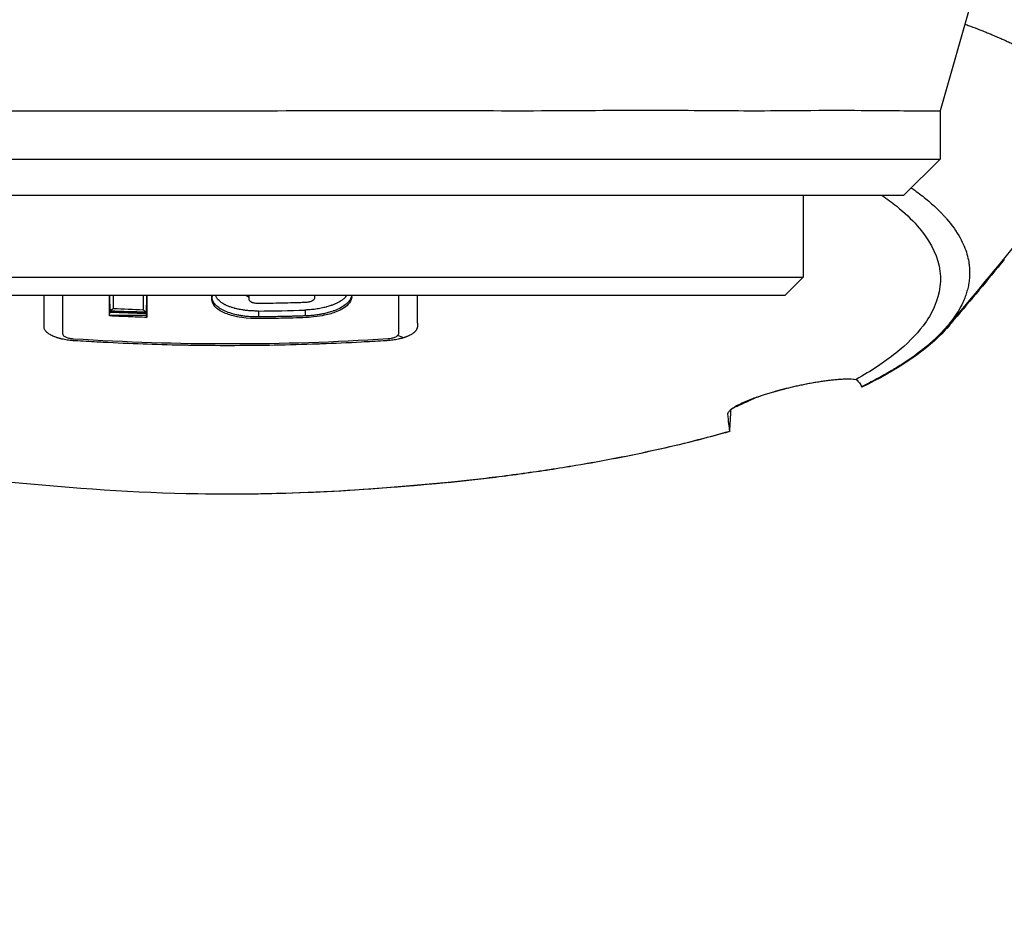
# Model space of a CAD drawing. Header units: millimetres. Extents: x 0 to 4378, y 0 to 2397.
# Tile 200 of 256: x 743 to 797, y 1935 to 1984. Entities that reach past the tile are written whole.
import ezdxf

# ---------------------------------------------------------------- set-up
doc = ezdxf.new("R2010")
doc.units = ezdxf.units.MM
doc.header["$LTSCALE"] = 0.2
doc.styles.add('Rainbow-5.0 Style', font='malgunsl.ttf')
doc.dimstyles.new('Rainbow-5.0 Style', dxfattribs={"dimtxt": 4.5, "dimasz": 2.5, "dimexe": 1, "dimexo": 1, "dimgap": 1, "dimtad": 1, "dimdsep": 46, "dimtxsty": 'Rainbow-5.0 Style', "dimcen": 0, "dimclrd": 251, "dimclre": 251, "dimclrt": 7, "dimazin": 3, "dimtp": 0.1, "dimtm": 0.1, "dimtfac": 0.61, "dimtmove": 0, "dimatfit": 3, "dimfxl": 1, "dimlwd": -1, "dimlwe": -1, "dimarcsym": 1})

# ---------------------------------------------------------------- blocks, each defined once
blk = doc.blocks.new('A$Ce3085cef')
for p, q in [((40.849, -190.77), (39, -197.241)), ((39, -197.241), (39, -199.9)), ((-39, -199.9), (39, -199.9)), ((37, -201.9), (39, -199.9)), ((37, -201.9), (-37, -201.9)), ((31.475, -201.9), (31.475, -206.4)), ((42.535, -205.413), (42.535, -205.414)), ((-31.475, -206.4), (31.475, -206.4)), ((30.475, -207.4), (31.475, -206.4)), ((30.475, -207.4), (-30.475, -207.4)), ((-9.222, -209.518), (-9.222, -207.4)), ((-6.629, -208.327), (-6.641, -207.4)), ((-4.63, -207.4), (-4.642, -208.412)), ((-1.025, -207.487), (-1.025, -207.4)), ((1.025, -207.636), (1.025, -207.489)), ((4.611, -207.4), (4.611, -207.56)), ((6.66, -207.472), (6.66, -207.4)), ((9.222, -207.4), (9.222, -209.512)), ((-4.642, -208.412), (-6.629, -208.327)), ((-4.642, -208.412), (-4.627, -208.51)), ((-4.611, -208.608), (-4.627, -208.51)), ((9.808, -209.611), (9.808, -209.611)), ((27.344, -213.883), (27.344, -213.906))]:
    blk.add_line(p, q)
for centre, major_axis, ratio, start_param, end_param in [((-4.768, -97.412), (-0.033, -120.805), 0.000094, 5.856776, 5.872667), ((-0.825, -207.487), (-0.2, 0), 0.90912, 5.781322, 6.2832), ((-0.017, -101.912), (-119.493, -0.002), 0.890042, 1.516928, 1.530723), ((1.536, -208.439), (-0.002, 0.2), 0.006032, 0.409828, 2.356186), ((1.161, -118.388), (-92.936, -5.733), 0.96505, 1.515327, 1.542789), ((4.097, -208.385), (-0.006, 0.2), 0.015804, 0.409867, 2.355869), ((2.164, -208.591), (0.973, 0.008), 0.020454, 2.089854, 2.271474)]:
    blk.add_ellipse(centre, major_axis=major_axis, ratio=ratio, start_param=start_param, end_param=end_param)
for points, knots in [([(40.361, -192.477), (40.38, -192.484), (40.4, -192.492), (40.508, -192.531), (40.596, -192.563), (40.85, -192.658), (41.016, -192.722), (41.252, -192.814), (41.336, -192.847), (41.499, -192.913), (41.579, -192.945), (41.724, -193.004), (41.796, -193.033), (42.041, -193.135), (42.221, -193.215), (42.433, -193.308), (42.501, -193.338), (42.658, -193.408), (42.741, -193.447), (42.872, -193.508), (42.915, -193.528), (43.11, -193.62), (43.265, -193.696), (43.449, -193.788), (43.488, -193.807), (43.566, -193.847), (43.604, -193.867), (43.718, -193.926), (43.794, -193.966), (44.163, -194.162), (44.446, -194.324), (44.849, -194.571), (44.978, -194.653), (45.167, -194.777), (45.229, -194.819), (45.351, -194.903), (45.411, -194.945), (45.499, -195.007), (45.529, -195.029), (45.586, -195.07), (45.614, -195.091), (45.669, -195.132), (45.695, -195.151), (45.749, -195.192), (45.776, -195.213), (45.917, -195.322), (46.015, -195.402), (46.208, -195.568), (46.299, -195.65), (46.43, -195.774), (46.472, -195.816), (46.551, -195.896), (46.591, -195.937), (46.647, -195.998), (46.665, -196.017), (46.749, -196.11), (46.812, -196.185), (47.292, -196.785), (47.676, -197.488), (47.516, -198.699), (47.421, -199.004), (47.143, -199.574), (46.974, -199.839), (46.756, -200.115), (46.747, -200.126), (46.738, -200.137)], [2.181297, 2.181297, 2.181297, 2.181297, 2.185897, 2.185897, 2.206927, 2.206927, 2.249257, 2.249257, 2.267476, 2.267476, 2.284385, 2.284385, 2.298691, 2.298691, 2.334972, 2.334972, 2.351514, 2.351514, 2.372635, 2.372635, 2.384046, 2.384046, 2.433545, 2.433545, 2.447203, 2.447203, 2.460457, 2.460457, 2.48758, 2.48758, 2.604591, 2.604591, 2.662837, 2.662837, 2.692059, 2.692059, 2.721315, 2.721315, 2.736067, 2.736067, 2.75119, 2.75119, 2.765744, 2.765744, 2.781644, 2.781644, 2.845833, 2.845833, 2.904565, 2.904565, 2.933488, 2.933488, 2.964036, 2.964036, 2.978504, 2.978504, 3.032725, 3.032725, 3.464483, 3.464483, 3.610423, 3.610423, 3.738069, 3.738069, 3.743595, 3.743595, 3.743595, 3.743595]), ([(-39, -197.249), (-39, -197.249), (-38.329, -197.215), (-36.806, -197.229), (-36.592, -197.231), (-35.879, -197.238), (-35.327, -197.242), (-33.926, -197.234), (-33.037, -197.22), (-31.454, -197.211), (-30.823, -197.211), (-29.068, -197.218), (-27.891, -197.23), (-23.569, -197.253), (-20.064, -197.203), (-15.075, -197.228), (-13.88, -197.237), (-11.481, -197.242), (-10.28, -197.239), (-8.172, -197.239), (-7.274, -197.239), (-5.259, -197.24), (-4.14, -197.24), (-0.53, -197.24), (1.969, -197.243), (5.671, -197.23), (6.889, -197.225), (10.578, -197.221), (13.001, -197.235), (17.705, -197.244), (19.963, -197.218), (22.917, -197.211), (23.726, -197.212), (26.254, -197.223), (27.873, -197.244), (30.257, -197.237), (31.107, -197.228), (34.241, -197.204), (36.046, -197.241), (37.436, -197.239), (37.608, -197.239), (38.076, -197.239), (38.329, -197.24), (38.698, -197.24), (38.825, -197.24), (38.926, -197.24), (38.944, -197.24), (38.977, -197.241), (38.989, -197.241), (38.998, -197.241), (39, -197.241), (39, -197.241)], [-18.309913, -18.309913, -18.309913, -18.309913, -17.049041, -17.049041, -16.859948, -16.859948, -16.4555, -16.4555, -15.937385, -15.937385, -15.623874, -15.623874, -15.108609, -15.108609, -13.849844, -13.849844, -13.463904, -13.463904, -13.089163, -13.089163, -12.81484, -12.81484, -12.477495, -12.477495, -11.730734, -11.730734, -11.361808, -11.361808, -10.602116, -10.602116, -9.828923, -9.828923, -9.52606, -9.52606, -8.853377, -8.853377, -8.441314, -8.441314, -7.222484, -7.222484, -7.034016, -7.034016, -6.660525, -6.660525, -6.323716, -6.323716, -6.229416, -6.229416, -6.109948, -6.109948, -6.051407, -6.051407, -6.051407, -6.051407]), ([(46.738, -200.137), (44.344, -203.114), (41.222, -207.002), (39.537, -208.932), (39.531, -208.939), (39.454, -209.027), (39.381, -209.111), (39.308, -209.194)], [0, 0, 0, 0, 1.185887, 1.185887, 1.188088, 1.188088, 1.222432, 1.222432, 1.222432, 1.222432]), ([(35.816, -201.9), (36.102, -202.097), (36.37, -202.297), (37.052, -202.849), (37.429, -203.206), (39.032, -205.027), (39.351, -206.539), (38.529, -208.384), (38.323, -208.728), (37.68, -209.58), (37.179, -210.084), (36.257, -210.822), (35.922, -211.065), (35.195, -211.545), (34.804, -211.782), (34.388, -212.014)], [5.313822, 5.313822, 5.313822, 5.313822, 5.56388, 5.56388, 5.998967, 5.998967, 7.754062, 7.754062, 8.158838, 8.158838, 8.768034, 8.768034, 9.073949, 9.073949, 9.380631, 9.380631, 9.380631, 9.380631]), ([(37.422, -201.478), (37.453, -201.499), (37.484, -201.521), (37.639, -201.631), (37.759, -201.72), (37.995, -201.9), (38.109, -201.991), (38.329, -202.171), (38.435, -202.262), (38.64, -202.444), (38.738, -202.534), (38.927, -202.716), (39.025, -202.814), (39.161, -202.958), (39.203, -203.004), (39.282, -203.09), (39.321, -203.135), (39.659, -203.525), (39.907, -203.876), (40.187, -204.384), (40.262, -204.539), (40.387, -204.841), (40.439, -204.987), (40.521, -205.271), (40.553, -205.408), (40.588, -205.609), (40.597, -205.674), (40.613, -205.802), (40.618, -205.864), (40.626, -205.987), (40.629, -206.047), (40.631, -206.225), (40.626, -206.344), (40.607, -206.569), (40.593, -206.679), (40.555, -206.893), (40.531, -206.997), (40.491, -207.147), (40.477, -207.195), (40.433, -207.337), (40.401, -207.43), (40.331, -207.609), (40.294, -207.696), (40.178, -207.946), (40.091, -208.109), (39.821, -208.556), (39.615, -208.837), (39.015, -209.536), (38.58, -209.949), (37.815, -210.556), (37.542, -210.756), (37.105, -211.053), (36.955, -211.151), (36.723, -211.298), (36.645, -211.347), (36.526, -211.419), (36.486, -211.444), (36.425, -211.48), (36.405, -211.492), (36.364, -211.516), (36.344, -211.528), (36.324, -211.54)], [1.2313189, 1.2313189, 1.2313189, 1.2313189, 1.2363254, 1.2363254, 1.2567575, 1.2567575, 1.2774562, 1.2774562, 1.2983693, 1.2983693, 1.3191401, 1.3191401, 1.3389171, 1.3389171, 1.3483487, 1.3483487, 1.3583179, 1.3583179, 1.4363929, 1.4363929, 1.4705061, 1.4705061, 1.5024891, 1.5024891, 1.5325697, 1.5325697, 1.5465169, 1.5465169, 1.5599766, 1.5599766, 1.5730667, 1.5730667, 1.5983151, 1.5983151, 1.6219475, 1.6219475, 1.6438204, 1.6438204, 1.6541332, 1.6541332, 1.6742218, 1.6742218, 1.692702, 1.692702, 1.7267801, 1.7267801, 1.7861543, 1.7861543, 1.875164, 1.875164, 1.9196719, 1.9196719, 1.9419348, 1.9419348, 1.9530658, 1.9530658, 1.9586315, 1.9586315, 1.9614143, 1.9614143, 1.9641919, 1.9641919, 1.9641919, 1.9641919]), ([(42.535, -205.414), (42.518, -205.434), (42.501, -205.454), (42.484, -205.475), (42.46, -205.504), (42.436, -205.533), (42.411, -205.562), (42.389, -205.588), (42.366, -205.614), (42.343, -205.64), (42.326, -205.659), (42.309, -205.678), (42.292, -205.697), (42.289, -205.7), (42.286, -205.703), (42.283, -205.707), (42.255, -205.738), (42.227, -205.769), (42.198, -205.8), (42.148, -205.854), (42.096, -205.908), (42.043, -205.962), (42.032, -205.974), (42.021, -205.985), (42.01, -205.996), (42.002, -206.004), (41.995, -206.012), (41.987, -206.02)], [7.8343085, 7.8343085, 7.8343085, 7.8343085, 7.8568697, 7.8568697, 7.8568697, 7.889102, 7.889102, 7.889102, 7.918277, 7.918277, 7.918277, 7.939418, 7.939418, 7.939418, 7.9429624, 7.9429624, 7.9429624, 7.9777685, 7.9777685, 7.9777685, 8.038117, 8.038117, 8.038117, 8.0507033, 8.0507033, 8.0507033, 8.05964, 8.05964, 8.05964, 8.05964]), ([(-10.245, -209.211), (-10.248, -209.199), (-10.25, -209.186), (-10.253, -209.164), (-10.254, -209.154), (-10.254, -209.134), (-10.254, -209.124), (-10.254, -209.095), (-10.254, -209.075), (-10.254, -208.976), (-10.254, -208.896), (-10.254, -208.653), (-10.254, -208.487), (-10.254, -208.158), (-10.254, -207.994), (-10.254, -207.722), (-10.254, -207.613), (-10.254, -207.469), (-10.254, -207.435), (-10.254, -207.4)], [-0.70178277, -0.70178277, -0.70178277, -0.70178277, -0.70035693, -0.70035693, -0.69921843, -0.69921843, -0.69807994, -0.69807994, -0.69580295, -0.69580295, -0.68669499, -0.68669499, -0.66809693, -0.66809693, -0.65026316, -0.65026316, -0.63861542, -0.63861542, -0.63495172, -0.63495172, -0.63495172, -0.63495172]), ([(6.66, -207.472), (6.662, -207.59), (6.618, -207.698), (6.455, -207.916), (6.327, -208.02), (5.967, -208.248), (5.71, -208.342), (5.335, -208.454), (5.044, -208.529), (4.188, -208.621), (3.817, -208.634), (2.93, -208.653), (2.821, -208.654), (1.949, -208.671), (1.263, -208.699), (0.239, -208.56), (-0.009, -208.486), (-0.415, -208.337), (-0.605, -208.237), (-0.874, -208.014), (-0.993, -207.88), (-1.031, -207.635), (-1.031, -207.5), (-1.029, -207.4)], [-1.0544062, -1.0544062, -1.0544062, -1.0544062, -1.0095995, -1.0095995, -0.9568236, -0.9568236, -0.8617209, -0.8617209, -0.7827977, -0.7827977, -0.7209078, -0.7209078, -0.689626, -0.689626, -0.5746944, -0.5746944, -0.5088164, -0.5088164, -0.4296601, -0.4296601, -0.3674189, -0.3674189, -0.3403236, -0.3403236, -0.3403236, -0.3403236]), ([(0.152, -208.419), (0.088, -208.401), (0.025, -208.383), (-0.157, -208.323), (-0.269, -208.278), (-0.475, -208.18), (-0.567, -208.127), (-0.688, -208.042), (-0.725, -208.013), (-0.794, -207.953), (-0.825, -207.923), (-0.908, -207.829), (-0.951, -207.764), (-0.994, -207.665), (-1.005, -207.631), (-1.02, -207.564), (-1.024, -207.53), (-1.025, -207.493), (-1.025, -207.49), (-1.025, -207.487)], [0.3648843, 0.3648843, 0.3648843, 0.3648843, 0.4221703, 0.4221703, 0.5367422, 0.5367422, 0.6513142, 0.6513142, 0.7086002, 0.7086002, 0.7658861, 0.7658861, 0.8804581, 0.8804581, 0.937744, 0.937744, 0.99503, 0.99503, 0.9999998, 0.9999998, 0.9999998, 0.9999998]), ([(1.534, -208.256), (1.471, -208.257), (1.41, -208.256), (1.349, -208.255), (1.314, -208.254), (1.279, -208.253), (1.244, -208.252), (1.183, -208.249), (1.123, -208.246), (1.063, -208.242), (1.054, -208.241), (1.046, -208.24), (1.037, -208.24), (1.01, -208.238), (0.983, -208.235), (0.956, -208.233), (0.909, -208.228), (0.862, -208.223), (0.815, -208.217), (0.791, -208.214), (0.767, -208.211), (0.743, -208.208), (0.721, -208.205), (0.699, -208.202), (0.677, -208.198), (0.658, -208.195), (0.64, -208.192), (0.621, -208.189), (0.573, -208.182), (0.527, -208.173), (0.481, -208.164), (0.456, -208.159), (0.43, -208.154), (0.405, -208.148), (0.36, -208.139), (0.316, -208.128), (0.273, -208.118), (0.251, -208.112), (0.23, -208.106), (0.209, -208.101), (0.167, -208.089), (0.126, -208.077), (0.086, -208.065), (0.078, -208.062), (0.07, -208.06), (0.062, -208.057), (0.036, -208.049), (0.01, -208.04), (-0.016, -208.031), (-0.023, -208.028), (-0.03, -208.026), (-0.038, -208.023), (-0.05, -208.019), (-0.063, -208.014), (-0.075, -208.009), (-0.094, -208.002), (-0.113, -207.995), (-0.131, -207.988), (-0.174, -207.97), (-0.215, -207.952), (-0.255, -207.934), (-0.273, -207.925), (-0.29, -207.916), (-0.308, -207.908), (-0.345, -207.889), (-0.381, -207.869), (-0.415, -207.849), (-0.417, -207.847), (-0.419, -207.846), (-0.421, -207.845), (-0.443, -207.832), (-0.463, -207.818), (-0.483, -207.805), (-0.508, -207.788), (-0.532, -207.771), (-0.555, -207.753), (-0.557, -207.752), (-0.558, -207.75), (-0.56, -207.749), (-0.573, -207.739), (-0.586, -207.728), (-0.598, -207.718), (-0.611, -207.706), (-0.624, -207.695), (-0.636, -207.683), (-0.666, -207.654), (-0.693, -207.625), (-0.716, -207.595), (-0.731, -207.575), (-0.745, -207.554), (-0.758, -207.534), (-0.763, -207.525), (-0.768, -207.516), (-0.772, -207.507), (-0.781, -207.49), (-0.789, -207.473), (-0.796, -207.455), (-0.802, -207.437), (-0.808, -207.419), (-0.812, -207.4)], [-1, -1, -1, -1, -0.9511274, -0.9511274, -0.9511274, -0.9231316, -0.9231316, -0.9231316, -0.8741854, -0.8741854, -0.8741854, -0.8668523, -0.8668523, -0.8668523, -0.8447961, -0.8447961, -0.8447961, -0.8054717, -0.8054717, -0.8054717, -0.784988, -0.784988, -0.784988, -0.7660905, -0.7660905, -0.7660905, -0.75, -0.75, -0.75, -0.7083546, -0.7083546, -0.7083546, -0.6848185, -0.6848185, -0.6848185, -0.6425387, -0.6425387, -0.6425387, -0.621242, -0.621242, -0.621242, -0.5792985, -0.5792985, -0.5792985, -0.5708305, -0.5708305, -0.5708305, -0.5430646, -0.5430646, -0.5430646, -0.5351501, -0.5351501, -0.5351501, -0.5213856, -0.5213856, -0.5213856, -0.5002426, -0.5002426, -0.5002426, -0.4508734, -0.4508734, -0.4508734, -0.4280708, -0.4280708, -0.4280708, -0.3783685, -0.3783685, -0.3783685, -0.375, -0.375, -0.375, -0.3432309, -0.3432309, -0.3432309, -0.3030845, -0.3030845, -0.3030845, -0.2999212, -0.2999212, -0.2999212, -0.2766522, -0.2766522, -0.2766522, -0.2518048, -0.2518048, -0.2518048, -0.190455, -0.190455, -0.190455, -0.1490045, -0.1490045, -0.1490045, -0.1315007, -0.1315007, -0.1315007, -0.0971739, -0.0971739, -0.0971739, -0.060858, -0.060858, -0.060858, -0.060858]), ([(0.986, -207.494), (0.946, -207.475), (0.917, -207.456), (0.897, -207.437), (0.886, -207.426), (0.875, -207.414), (0.866, -207.4)], [0.09375, 0.09375, 0.09375, 0.09375, 0.125, 0.125, 0.125, 0.14429023, 0.14429023, 0.14429023, 0.14429023]), ([(1.025, -207.511), (1.018, -207.508), (1.012, -207.505), (1.006, -207.503), (1.003, -207.501), (1, -207.5), (0.997, -207.499), (0.993, -207.497), (0.99, -207.495), (0.986, -207.494)], [0.084530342, 0.084530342, 0.084530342, 0.084530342, 0.088853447, 0.088853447, 0.088853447, 0.091039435, 0.091039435, 0.091039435, 0.09375, 0.09375, 0.09375, 0.09375]), ([(1.021, -207.443), (1.021, -207.442), (1.02, -207.441), (1.02, -207.44), (1.02, -207.44), (1.02, -207.44), (1.02, -207.44), (1.02, -207.44)], [0, 0, 0, 0, 0.0004, 0.0004, 0.00041875, 0.00041875, 0.00042723, 0.00042723, 0.00042723, 0.00042723]), ([(4.611, -207.56), (4.611, -207.616), (4.558, -207.672), (4.414, -207.737), (4.357, -207.754), (4.233, -207.78), (4.166, -207.787), (3.992, -207.793), (3.885, -207.796), (3.672, -207.802), (3.565, -207.805), (3.245, -207.813), (3.032, -207.819), (2.605, -207.828), (2.391, -207.832), (1.964, -207.839), (1.751, -207.842), (1.47, -207.845), (1.403, -207.841), (1.279, -207.82), (1.222, -207.805), (1.078, -207.747), (1.025, -207.694), (1.025, -207.601), (1.025, -207.565), (1.025, -207.494), (1.025, -207.458), (1.025, -207.415), (1.025, -207.407), (1.025, -207.4)], [0, 0, 0, 0, 0.0495859, 0.0495859, 0.0740464, 0.0740464, 0.0985697, 0.0985697, 0.137167, 0.137167, 0.1757643, 0.1757643, 0.2529583, 0.2529583, 0.3301518, 0.3301518, 0.4073449, 0.4073449, 0.4318797, 0.4318797, 0.4563499, 0.4563499, 0.5059438, 0.5059438, 0.5368231, 0.5368231, 0.5677023, 0.5677023, 0.5739546, 0.5739546, 0.5739546, 0.5739546]), ([(5.884, -207.803), (5.871, -207.809), (5.858, -207.815), (5.845, -207.822), (5.813, -207.837), (5.78, -207.852), (5.745, -207.867), (5.733, -207.872), (5.722, -207.877), (5.71, -207.882), (5.686, -207.892), (5.662, -207.902), (5.637, -207.911), (5.612, -207.921), (5.587, -207.93), (5.56, -207.94), (5.557, -207.941), (5.553, -207.942), (5.549, -207.944), (5.535, -207.949), (5.521, -207.953), (5.507, -207.958), (5.471, -207.971), (5.433, -207.983), (5.395, -207.995), (5.357, -208.006), (5.319, -208.018), (5.279, -208.028), (5.269, -208.031), (5.259, -208.034), (5.249, -208.037), (5.207, -208.048), (5.165, -208.058), (5.121, -208.068), (5.077, -208.079), (5.032, -208.088), (4.987, -208.098), (4.982, -208.099), (4.976, -208.1), (4.971, -208.101), (4.923, -208.11), (4.875, -208.119), (4.826, -208.128), (4.778, -208.136), (4.729, -208.143), (4.679, -208.15), (4.62, -208.159), (4.56, -208.166), (4.501, -208.173), (4.46, -208.177), (4.419, -208.181), (4.379, -208.185), (4.319, -208.19), (4.259, -208.194), (4.199, -208.197), (4.196, -208.197), (4.192, -208.197), (4.189, -208.197), (4.156, -208.199), (4.123, -208.2), (4.09, -208.201)], [-0.5, -0.5, -0.5, -0.5, -0.4834567, -0.4834567, -0.4834567, -0.4436256, -0.4436256, -0.4436256, -0.4306206, -0.4306206, -0.4306206, -0.4043494, -0.4043494, -0.4043494, -0.3785726, -0.3785726, -0.3785726, -0.375, -0.375, -0.375, -0.3614928, -0.3614928, -0.3614928, -0.3269363, -0.3269363, -0.3269363, -0.2930264, -0.2930264, -0.2930264, -0.2845545, -0.2845545, -0.2845545, -0.25, -0.25, -0.25, -0.2156939, -0.2156939, -0.2156939, -0.2116617, -0.2116617, -0.2116617, -0.1760014, -0.1760014, -0.1760014, -0.140341, -0.140341, -0.140341, -0.0974214, -0.0974214, -0.0974214, -0.0683384, -0.0683384, -0.0683384, -0.0257684, -0.0257684, -0.0257684, -0.0233155, -0.0233155, -0.0233155, -0.0000006, -0.0000006, -0.0000006, -0.0000006]), ([(4.67, -207.4), (4.666, -207.403), (4.662, -207.405), (4.657, -207.408), (4.652, -207.411), (4.646, -207.415), (4.64, -207.418), (4.631, -207.423), (4.621, -207.429), (4.611, -207.433)], [-0.10658768, -0.10658768, -0.10658768, -0.10658768, -0.10292567, -0.10292567, -0.10292567, -0.09821429, -0.09821429, -0.09821429, -0.09069057, -0.09069057, -0.09069057, -0.09069057]), ([(6.656, -207.4), (6.649, -207.444), (6.637, -207.489), (6.592, -207.6), (6.55, -207.667), (6.468, -207.765), (6.438, -207.797), (6.371, -207.859), (6.334, -207.89), (6.214, -207.98), (6.123, -208.037), (5.92, -208.144), (5.808, -208.194), (5.671, -208.245), (5.653, -208.251), (5.636, -208.258)], [0.0396197, 0.0396197, 0.0396197, 0.0396197, 0.1145176, 0.1145176, 0.2290353, 0.2290353, 0.2862941, 0.2862941, 0.3435529, 0.3435529, 0.4580705, 0.4580705, 0.5725882, 0.5725882, 0.5888782, 0.5888782, 0.5888782, 0.5888782]), ([(6.377, -207.4), (6.377, -207.401), (6.376, -207.402), (6.376, -207.403), (6.372, -207.409), (6.368, -207.416), (6.364, -207.422), (6.35, -207.443), (6.334, -207.464), (6.317, -207.484), (6.311, -207.492), (6.304, -207.5), (6.297, -207.508), (6.295, -207.511), (6.293, -207.513), (6.29, -207.515), (6.282, -207.524), (6.273, -207.533), (6.264, -207.543), (6.24, -207.566), (6.215, -207.589), (6.187, -207.611), (6.178, -207.619), (6.168, -207.626), (6.159, -207.634), (6.139, -207.649), (6.119, -207.663), (6.097, -207.678), (6.077, -207.692), (6.056, -207.705), (6.034, -207.719), (6.006, -207.736), (5.976, -207.754), (5.944, -207.771), (5.925, -207.782), (5.905, -207.792), (5.884, -207.803)], [-0.8205691, -0.8205691, -0.8205691, -0.8205691, -0.8184301, -0.8184301, -0.8184301, -0.8041932, -0.8041932, -0.8041932, -0.7573291, -0.7573291, -0.7573291, -0.7389696, -0.7389696, -0.7389696, -0.7338237, -0.7338237, -0.7338237, -0.712432, -0.712432, -0.712432, -0.6584386, -0.6584386, -0.6584386, -0.6405206, -0.6405206, -0.6405206, -0.6044524, -0.6044524, -0.6044524, -0.5709489, -0.5709489, -0.5709489, -0.5269824, -0.5269824, -0.5269824, -0.5, -0.5, -0.5, -0.5]), ([(10.254, -207.4), (10.254, -207.441), (10.254, -207.482), (10.254, -207.522), (10.254, -207.617), (10.254, -207.703), (10.254, -207.796), (10.254, -207.81), (10.254, -207.9), (10.253, -207.967), (10.253, -208.083), (10.253, -208.132), (10.252, -208.175), (10.252, -208.253), (10.251, -208.323), (10.251, -208.448), (10.251, -208.504), (10.251, -208.6), (10.251, -208.64), (10.252, -208.688), (10.252, -208.7), (10.252, -208.712), (10.253, -208.748), (10.254, -208.781), (10.256, -208.813), (10.256, -208.814), (10.256, -208.815), (10.256, -208.823), (10.257, -208.837), (10.261, -208.879), (10.263, -208.907), (10.267, -208.945), (10.267, -208.949), (10.267, -208.956), (10.268, -208.958), (10.268, -208.96), (10.271, -208.995), (10.273, -209.026), (10.273, -209.066), (10.272, -209.078), (10.272, -209.088), (10.271, -209.094), (10.271, -209.102), (10.269, -209.117), (10.268, -209.122), (10.267, -209.132), (10.266, -209.136), (10.265, -209.144), (10.264, -209.148), (10.263, -209.152), (10.262, -209.158), (10.261, -209.164), (10.255, -209.185), (10.25, -209.201), (10.244, -209.218), (10.241, -209.225), (10.238, -209.234), (10.23, -209.252), (10.225, -209.262), (10.217, -209.277), (10.214, -209.283), (10.205, -209.299), (10.197, -209.311), (10.181, -209.335), (10.172, -209.347), (10.161, -209.36), (10.151, -209.372), (10.14, -209.384), (10.126, -209.399), (10.122, -209.403), (10.112, -209.412), (10.107, -209.417), (10.097, -209.427), (10.091, -209.432), (10.077, -209.445), (10.068, -209.452), (10.057, -209.461), (10.054, -209.463), (10.043, -209.472), (10.036, -209.477), (10.024, -209.486), (10.019, -209.49), (10.015, -209.493), (10.001, -209.502), (9.987, -209.512), (9.95, -209.536), (9.926, -209.55), (9.876, -209.578), (9.849, -209.592), (9.815, -209.608), (9.811, -209.61), (9.806, -209.612), (9.795, -209.617), (9.785, -209.622), (9.753, -209.636), (9.733, -209.645), (9.694, -209.661), (9.676, -209.668), (9.642, -209.681), (9.626, -209.687), (9.597, -209.697), (9.584, -209.702), (9.561, -209.709), (9.551, -209.713), (9.54, -209.716), (9.537, -209.717), (9.534, -209.718)], [-0.6013759, -0.6013759, -0.6013759, -0.6013759, -0.5714286, -0.5714286, -0.5714286, -0.5255574, -0.5255574, -0.517013, -0.517013, -0.4712009, -0.4712009, -0.4285714, -0.4285714, -0.4285714, -0.3868059, -0.3868059, -0.3450253, -0.3450253, -0.3032608, -0.3032608, -0.2857143, -0.2857143, -0.2857143, -0.2513176, -0.2513176, -0.25, -0.25, -0.25, -0.2337562, -0.2337562, -0.2172936, -0.2172936, -0.2152452, -0.2152452, -0.2142857, -0.2142857, -0.2142857, -0.1903263, -0.1903263, -0.1785714, -0.1785714, -0.1785714, -0.170079, -0.170079, -0.1658975, -0.1658975, -0.16301, -0.16301, -0.1607143, -0.1607143, -0.1607143, -0.15572, -0.15572, -0.1428571, -0.1428571, -0.1428571, -0.1345003, -0.1345003, -0.1263958, -0.1263958, -0.1223688, -0.1223688, -0.1146267, -0.1146267, -0.1071429, -0.1071429, -0.1071429, -0.1010737, -0.1010737, -0.0986615, -0.0986615, -0.0956016, -0.0956016, -0.0922441, -0.0922441, -0.0863776, -0.0863776, -0.0841138, -0.0841138, -0.0777712, -0.0777712, -0.0714286, -0.0714286, -0.0714286, -0.0625785, -0.0625785, -0.0498607, -0.0498607, -0.0377346, -0.0377346, -0.0357143, -0.0357143, -0.0357143, -0.0328765, -0.0328765, -0.0268637, -0.0268637, -0.0209459, -0.0209459, -0.0148784, -0.0148784, -0.0087709, -0.0087709, -0.0026649, -0.0026649, 0, 0, 0, 0]), ([(-6.659, -208.49), (-6.658, -208.465), (-6.656, -208.439), (-6.649, -208.399), (-6.647, -208.385), (-6.639, -208.357), (-6.635, -208.342), (-6.629, -208.327)], [-0.9999995, -0.9999995, -0.9999995, -0.9999995, -0.5, -0.5, -0.25, -0.25, -0.0000003, -0.0000003, -0.0000003, -0.0000003]), ([(-6.629, -208.327), (-6.628, -208.323), (-6.627, -208.319), (-6.625, -208.315), (-6.623, -208.309), (-6.621, -208.304), (-6.619, -208.299), (-6.617, -208.294), (-6.615, -208.29), (-6.613, -208.285)], [-0.004582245, -0.004582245, -0.004582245, -0.004582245, -0.003192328, -0.003192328, -0.003192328, -0.001514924, -0.001514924, -0.001514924, -0.000000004, -0.000000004, -0.000000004, -0.000000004]), ([(-6.597, -208.252), (-6.597, -208.252), (-6.597, -208.252), (-6.597, -208.252), (-6.597, -208.253), (-6.597, -208.253), (-6.598, -208.254), (-6.599, -208.256), (-6.6, -208.258), (-6.601, -208.26), (-6.602, -208.261), (-6.602, -208.263), (-6.603, -208.264), (-6.604, -208.266), (-6.605, -208.269), (-6.607, -208.272), (-6.607, -208.272), (-6.607, -208.272), (-6.607, -208.273), (-6.608, -208.275), (-6.609, -208.277), (-6.61, -208.279), (-6.611, -208.281), (-6.612, -208.283), (-6.613, -208.285)], [-0.9999999, -0.9999999, -0.9999999, -0.9999999, -0.9807377, -0.9807377, -0.9807377, -0.9322351, -0.9322351, -0.9322351, -0.6920739, -0.6920739, -0.6920739, -0.5413533, -0.5413533, -0.5413533, -0.3142604, -0.3142604, -0.3142604, -0.3002742, -0.3002742, -0.3002742, -0.13481, -0.13481, -0.13481, 0, 0, 0, 0]), ([(-4.67, -208.347), (-4.663, -208.361), (-4.653, -208.384), (-4.645, -208.403), (-4.642, -208.412)], [-1, -1, -1, -1, -0.4764316, 0, 0, 0, 0]), ([(5.636, -208.258), (5.592, -208.273), (5.547, -208.288), (5.501, -208.303), (5.454, -208.318), (5.405, -208.332), (5.355, -208.345), (5.338, -208.35), (5.321, -208.355), (5.304, -208.359), (5.223, -208.38), (5.139, -208.4), (5.054, -208.417), (4.997, -208.429), (4.94, -208.44), (4.881, -208.45), (4.834, -208.458), (4.786, -208.466), (4.737, -208.473), (4.655, -208.485), (4.571, -208.495), (4.488, -208.503), (4.47, -208.505), (4.452, -208.506), (4.434, -208.508), (4.426, -208.509), (4.419, -208.509), (4.411, -208.51), (4.343, -208.516), (4.274, -208.52), (4.205, -208.523), (4.17, -208.524), (4.134, -208.525), (4.099, -208.526)], [0.5888782, 0.5888782, 0.5888782, 0.5888782, 0.629847, 0.629847, 0.629847, 0.6724133, 0.6724133, 0.6724133, 0.6871058, 0.6871058, 0.6871058, 0.7558771, 0.7558771, 0.7558771, 0.8016234, 0.8016234, 0.8016234, 0.8390809, 0.8390809, 0.8390809, 0.9026433, 0.9026433, 0.9026433, 0.9161411, 0.9161411, 0.9161411, 0.9219218, 0.9219218, 0.9219218, 0.9733998, 0.9733998, 0.9733998, 1, 1, 1, 1]), ([(-4.611, -208.608), (-4.953, -208.597), (-5.295, -208.585), (-5.978, -208.556), (-6.319, -208.54), (-6.661, -208.523)], [0, 0, 0, 0, 0.1025805, 0.1025805, 0.205161, 0.205161, 0.205161, 0.205161]), ([(1.537, -208.581), (1.528, -208.581), (1.519, -208.581), (1.51, -208.581), (1.49, -208.582), (1.471, -208.582), (1.452, -208.582), (1.414, -208.582), (1.376, -208.582), (1.338, -208.582), (1.3, -208.581), (1.261, -208.58), (1.224, -208.578), (1.119, -208.574), (1.015, -208.567), (0.913, -208.556), (0.867, -208.551), (0.821, -208.546), (0.775, -208.54), (0.77, -208.54), (0.765, -208.539), (0.76, -208.538), (0.733, -208.535), (0.707, -208.531), (0.681, -208.527), (0.657, -208.524), (0.633, -208.52), (0.609, -208.516), (0.592, -208.513), (0.576, -208.51), (0.559, -208.508), (0.488, -208.495), (0.419, -208.482), (0.351, -208.467), (0.338, -208.464), (0.326, -208.462), (0.314, -208.459), (0.259, -208.446), (0.205, -208.433), (0.152, -208.419)], [0, 0, 0, 0, 0.006847, 0.006847, 0.006847, 0.0211685, 0.0211685, 0.0211685, 0.0498115, 0.0498115, 0.0498115, 0.078454, 0.078454, 0.078454, 0.1572822, 0.1572822, 0.1572822, 0.1930264, 0.1930264, 0.1930264, 0.1970013, 0.1970013, 0.1970013, 0.2176955, 0.2176955, 0.2176955, 0.2367866, 0.2367866, 0.2367866, 0.2503124, 0.2503124, 0.2503124, 0.3075983, 0.3075983, 0.3075983, 0.3179704, 0.3179704, 0.3179704, 0.3648843, 0.3648843, 0.3648843, 0.3648843]), ([(2.141, -208.571), (2.102, -208.571), (2.064, -208.572), (1.988, -208.573), (1.949, -208.573), (1.835, -208.575), (1.758, -208.576), (1.682, -208.577)], [0.7644191, 0.7644191, 0.7644191, 0.7644191, 0.8091982, 0.8091982, 0.8539773, 0.8539773, 0.9435356, 0.9435356, 0.9435356, 0.9435356]), ([(3.288, -208.549), (3.211, -208.551), (3.135, -208.553), (2.982, -208.557), (2.906, -208.559), (2.753, -208.562), (2.676, -208.563), (2.447, -208.567), (2.294, -208.569), (2.141, -208.571)], [0.3166278, 0.3166278, 0.3166278, 0.3166278, 0.4061861, 0.4061861, 0.4957443, 0.4957443, 0.5853026, 0.5853026, 0.7644191, 0.7644191, 0.7644191, 0.7644191]), ([(4.099, -208.526), (4.08, -208.526), (4.061, -208.527), (4.042, -208.527), (4.02, -208.528), (3.998, -208.528), (3.976, -208.529), (3.89, -208.531), (3.804, -208.533), (3.718, -208.536), (3.692, -208.536), (3.666, -208.537), (3.64, -208.538), (3.599, -208.539), (3.558, -208.541), (3.517, -208.542), (3.441, -208.544), (3.364, -208.546), (3.288, -208.549)], [0, 0, 0, 0, 0.022241, 0.022241, 0.022241, 0.0479531, 0.0479531, 0.0479531, 0.1487125, 0.1487125, 0.1487125, 0.1793013, 0.1793013, 0.1793013, 0.2270696, 0.2270696, 0.2270696, 0.3166278, 0.3166278, 0.3166278, 0.3166278]), ([(37.678, -210.653), (38.254, -210.24), (38.757, -209.817), (39.354, -209.216), (39.511, -209.045), (39.657, -208.873)], [0.07417478, 0.07417478, 0.07417478, 0.07417478, 0.12501159, 0.12501159, 0.14513093, 0.14513093, 0.14513093, 0.14513093]), ([(38.961, -209.563), (38.981, -209.544), (39.001, -209.526), (39.026, -209.502), (39.033, -209.496), (39.045, -209.485), (39.048, -209.483), (39.096, -209.437), (39.142, -209.393), (39.234, -209.304), (39.279, -209.26), (39.334, -209.204), (39.343, -209.195), (39.361, -209.177), (39.368, -209.169), (39.463, -209.072), (39.55, -208.98), (39.639, -208.881), (39.642, -208.878), (39.683, -208.832), (39.721, -208.789), (39.759, -208.745)], [-0.88067998, -0.88067998, -0.88067998, -0.88067998, -0.87687224, -0.87687224, -0.87545939, -0.87545939, -0.875, -0.875, -0.86865984, -0.86865984, -0.86255484, -0.86255484, -0.86125389, -0.86125389, -0.86022228, -0.86022228, -0.84833725, -0.84833725, -0.84791713, -0.84791713, -0.84258352, -0.84258352, -0.84258352, -0.84258352]), ([(39.846, -208.648), (39.846, -208.649), (39.845, -208.649), (39.844, -208.651), (39.843, -208.651), (39.841, -208.654), (39.839, -208.657), (39.831, -208.666), (39.825, -208.673), (39.803, -208.7), (39.785, -208.72), (39.75, -208.763), (39.731, -208.785), (39.704, -208.818), (39.694, -208.828), (39.68, -208.845), (39.676, -208.85), (39.669, -208.859), (39.667, -208.861), (39.664, -208.865), (39.663, -208.865), (39.662, -208.866), (39.662, -208.867), (39.662, -208.867), (39.661, -208.868), (39.661, -208.868), (39.661, -208.869), (39.66, -208.869), (39.659, -208.87), (39.659, -208.871), (39.659, -208.871), (39.658, -208.871)], [0, 0, 0, 0, 0.00028619, 0.00028619, 0.00059991, 0.00059991, 0.00154105, 0.00154105, 0.00436446, 0.00436446, 0.01283472, 0.01283472, 0.02193195, 0.02193195, 0.02648063, 0.02648063, 0.02875505, 0.02875505, 0.02989231, 0.02989231, 0.03017664, 0.03017664, 0.03028354, 0.03028354, 0.03046749, 0.03046749, 0.0306467, 0.0306467, 0.03107253, 0.03107253, 0.03120083, 0.03120083, 0.03120083, 0.03120083]), ([(-9.375, -209.77), (-9.386, -209.767), (-9.397, -209.764), (-9.419, -209.758), (-9.43, -209.755), (-9.451, -209.749), (-9.462, -209.746), (-9.483, -209.74), (-9.504, -209.733), (-9.535, -209.723), (-9.588, -209.706), (-9.629, -209.691), (-9.699, -209.664), (-9.738, -209.648), (-9.847, -209.598), (-9.912, -209.563), (-9.998, -209.508), (-10.025, -209.489), (-10.061, -209.46), (-10.073, -209.451), (-10.09, -209.436), (-10.095, -209.432), (-10.106, -209.422), (-10.111, -209.417), (-10.156, -209.373), (-10.188, -209.333), (-10.226, -209.266), (-10.238, -209.239), (-10.245, -209.211)], [-0.72583083, -0.72583083, -0.72583083, -0.72583083, -0.72529003, -0.72529003, -0.72474923, -0.72474923, -0.72420843, -0.72420843, -0.72366763, -0.72312683, -0.72258602, -0.72084984, -0.72084984, -0.71857285, -0.71857285, -0.71401887, -0.71401887, -0.71174188, -0.71174188, -0.71060338, -0.71060338, -0.71003414, -0.71003414, -0.70946489, -0.70946489, -0.70491091, -0.70491091, -0.70178277, -0.70178277, -0.70178277, -0.70178277]), ([(39.478, -209.084), (39.358, -209.225), (39.231, -209.364), (38.081, -210.538), (36.602, -211.532), (34.694, -212.447)], [-1.228501, -1.228501, -1.228501, -1.228501, -1.083067, -1.083067, -0.000001, -0.000001, -0.000001, -0.000001]), ([(0.004, -210.161), (-0.01, -210.161), (-0.024, -210.161), (-0.038, -210.161), (-0.757, -210.161), (-1.477, -210.155), (-2.197, -210.143), (-2.264, -210.142), (-2.332, -210.141), (-2.4, -210.14), (-3.129, -210.127), (-3.857, -210.109), (-4.585, -210.084), (-4.657, -210.082), (-4.728, -210.079), (-4.8, -210.077), (-5.54, -210.05), (-6.28, -210.018), (-7.019, -209.98), (-7.079, -209.977), (-7.138, -209.974), (-7.197, -209.97), (-7.596, -209.949), (-7.996, -209.926), (-8.395, -209.901), (-8.444, -209.898), (-8.494, -209.895), (-8.544, -209.892), (-8.569, -209.891), (-8.594, -209.889), (-8.619, -209.887), (-8.644, -209.886), (-8.669, -209.884), (-8.694, -209.882), (-8.794, -209.875), (-8.893, -209.864), (-8.991, -209.849), (-9.088, -209.835), (-9.183, -209.816), (-9.274, -209.795), (-9.297, -209.79), (-9.32, -209.785), (-9.342, -209.779), (-9.353, -209.776), (-9.364, -209.773), (-9.375, -209.77)], [-0.8616263, -0.8616263, -0.8616263, -0.8616263, -0.8610298, -0.8610298, -0.8610298, -0.8298956, -0.8298956, -0.8298956, -0.826965, -0.826965, -0.826965, -0.7954426, -0.7954426, -0.7954426, -0.7923494, -0.7923494, -0.7923494, -0.7603025, -0.7603025, -0.7603025, -0.7577381, -0.7577381, -0.7577381, -0.7404325, -0.7404325, -0.7404325, -0.7382693, -0.7382693, -0.7382693, -0.7371877, -0.7371877, -0.7371877, -0.7361061, -0.7361061, -0.7361061, -0.7317796, -0.7317796, -0.7317796, -0.7274532, -0.7274532, -0.7274532, -0.7263716, -0.7263716, -0.7263716, -0.7258308, -0.7258308, -0.7258308, -0.7258308]), ([(-8.636, -209.794), (-8.676, -209.792), (-8.717, -209.787), (-8.799, -209.775), (-8.839, -209.767), (-8.947, -209.741), (-9.008, -209.719), (-9.115, -209.667), (-9.157, -209.637), (-9.21, -209.576), (-9.222, -209.547), (-9.222, -209.518)], [-0.09661852, -0.09661852, -0.09661852, -0.09661852, -0.08429612, -0.08429612, -0.07141548, -0.07141548, -0.04825685, -0.04825685, -0.02320784, -0.02320784, -0.00000099, -0.00000099, -0.00000099, -0.00000099]), ([(8.636, -209.789), (5.749, -209.975), (2.857, -210.068), (-2.907, -210.068), (-5.774, -209.977), (-8.636, -209.794)], [0, 0, 0, 0, 0.502185, 0.502185, 1, 1, 1, 1]), ([(9.534, -209.718), (9.513, -209.725), (9.493, -209.732), (9.471, -209.738), (9.461, -209.741), (9.45, -209.744), (9.439, -209.747), (9.429, -209.75), (9.418, -209.754), (9.407, -209.757), (9.396, -209.76), (9.385, -209.762), (9.374, -209.765), (9.363, -209.768), (9.352, -209.771), (9.341, -209.774), (9.319, -209.78), (9.296, -209.785), (9.273, -209.79), (9.182, -209.812), (9.087, -209.83), (8.989, -209.844), (8.892, -209.859), (8.792, -209.87), (8.693, -209.878), (8.668, -209.879), (8.643, -209.881), (8.618, -209.883), (8.593, -209.884), (8.568, -209.886), (8.543, -209.887), (8.493, -209.891), (8.443, -209.894), (8.393, -209.897), (7.994, -209.922), (7.595, -209.945), (7.196, -209.966), (6.454, -210.006), (5.711, -210.04), (4.968, -210.068), (4.912, -210.07), (4.855, -210.072), (4.799, -210.074), (4, -210.103), (3.2, -210.124), (2.4, -210.139), (1.68, -210.152), (0.961, -210.159), (0.241, -210.16), (0.162, -210.161), (0.083, -210.161), (0.004, -210.161)], [-1, -1, -1, -1, -0.9989185, -0.9989185, -0.9989185, -0.9983778, -0.9983778, -0.9983778, -0.9978371, -0.9978371, -0.9978371, -0.9972963, -0.9972963, -0.9972963, -0.9967556, -0.9967556, -0.9967556, -0.9956741, -0.9956741, -0.9956741, -0.9913482, -0.9913482, -0.9913482, -0.9870224, -0.9870224, -0.9870224, -0.9859409, -0.9859409, -0.9859409, -0.9848594, -0.9848594, -0.9848594, -0.9826965, -0.9826965, -0.9826965, -0.965393, -0.965393, -0.965393, -0.9332255, -0.9332255, -0.9332255, -0.930786, -0.930786, -0.930786, -0.896179, -0.896179, -0.896179, -0.8650488, -0.8650488, -0.8650488, -0.8616263, -0.8616263, -0.8616263, -0.8616263]), ([(9.222, -209.512), (9.222, -209.542), (9.21, -209.571), (9.157, -209.632), (9.115, -209.662), (9.008, -209.714), (8.947, -209.736), (8.839, -209.762), (8.799, -209.77), (8.717, -209.782), (8.676, -209.787), (8.636, -209.789)], [-0.09630619, -0.09630619, -0.09630619, -0.09630619, -0.07315237, -0.07315237, -0.0481541, -0.0481541, -0.02507616, -0.02507616, -0.01226192, -0.01226192, -0.000001, -0.000001, -0.000001, -0.000001]), ([(36.324, -211.54), (36.071, -211.689), (35.808, -211.837), (35.261, -212.129), (34.977, -212.273), (34.683, -212.416)], [0.000026, 0.000026, 0.000026, 0.000026, 0.1679092, 0.1679092, 0.336286, 0.336286, 0.336286, 0.336286]), ([(27.344, -213.906), (27.341, -213.867), (27.359, -213.822), (27.438, -213.724), (27.495, -213.673), (27.677, -213.542), (27.818, -213.46), (28.158, -213.293), (28.346, -213.211), (28.796, -213.034), (29.058, -212.941), (29.683, -212.739), (30.043, -212.636), (30.782, -212.445), (31.147, -212.362), (31.926, -212.203), (32.324, -212.136), (33.066, -212.035), (33.404, -212.004), (33.982, -211.979), (34.218, -211.987), (34.388, -212.014)], [-1.145302, -1.145302, -1.145302, -1.145302, -1.059491, -1.059491, -0.980714, -0.980714, -0.876445, -0.876445, -0.785249, -0.785249, -0.687794, -0.687794, -0.572651, -0.572651, -0.457465, -0.457465, -0.316409, -0.316409, -0.162715, -0.162715, -0.000001, -0.000001, -0.000001, -0.000001]), ([(34.415, -212.037), (34.252, -212.008), (34.022, -211.998), (33.454, -212.018), (33.12, -212.047), (32.379, -212.145), (31.98, -212.211), (31.199, -212.367), (30.832, -212.45), (30.089, -212.639), (29.725, -212.743), (29.172, -212.919), (28.974, -212.987), (28.791, -213.054)], [-1.1492495, -1.1492495, -1.1492495, -1.1492495, -0.9869838, -0.9869838, -0.832779, -0.832779, -0.6907686, -0.6907686, -0.5752877, -0.5752877, -0.4600888, -0.4600888, -0.3891423, -0.3891423, -0.3891423, -0.3891423]), ([(34.388, -212.014), (34.463, -212.077), (34.525, -212.143), (34.624, -212.279), (34.661, -212.347), (34.683, -212.416)], [-0.1192454, -0.1192454, -0.1192454, -0.1192454, -0.0596227, -0.0596227, 0, 0, 0, 0]), ([(34.7, -212.408), (34.7, -212.409), (34.7, -212.411), (34.698, -212.424), (34.696, -212.436), (34.694, -212.447)], [-0.01609506, -0.01609506, -0.01609506, -0.01609506, -0.01433713, -0.01433713, -0.000001, -0.000001, -0.000001, -0.000001]), ([(27.638, -213.573), (27.912, -213.452), (28.192, -213.327), (28.588, -213.147), (28.694, -213.099), (28.85, -213.027), (28.9, -213.004), (28.95, -212.981)], [0.0108947, 0.0108947, 0.0108947, 0.0108947, 0.1064133, 0.1064133, 0.1385866, 0.1385866, 0.1536683, 0.1536683, 0.1536683, 0.1536683]), ([(28.768, -213.047), (28.668, -213.093), (28.568, -213.139), (28.31, -213.256), (28.15, -213.329), (27.915, -213.434), (27.839, -213.468), (27.751, -213.506), (27.739, -213.512), (27.728, -213.517)], [0.2007508, 0.2007508, 0.2007508, 0.2007508, 0.20810007, 0.20810007, 0.21975647, 0.21975647, 0.22528495, 0.22528495, 0.22614504, 0.22614504, 0.22614504, 0.22614504]), ([(27.446, -214.875), (27.457, -214.674), (27.467, -214.472), (27.488, -214.069), (27.498, -213.868), (27.508, -213.666)], [0.000001, 0.000001, 0.000001, 0.000001, 0.2015129, 0.2015129, 0.3981419, 0.3981419, 0.3981419, 0.3981419]), ([(27.446, -214.854), (27.456, -214.651), (27.467, -214.446), (27.488, -214.05), (27.497, -213.859), (27.507, -213.667)], [-0.4140682, -0.4140682, -0.4140682, -0.4140682, -0.2070417, -0.2070417, -0.0177682, -0.0177682, -0.0177682, -0.0177682]), ([(27.721, -213.536), (27.671, -213.566), (27.626, -213.595), (27.557, -213.643), (27.531, -213.663), (27.507, -213.682)], [-0.20674601, -0.20674601, -0.20674601, -0.20674601, -0.16836541, -0.16836541, -0.14006783, -0.14006783, -0.14006783, -0.14006783]), ([(27.446, -214.854), (27.428, -214.747), (27.411, -214.617), (27.377, -214.302), (27.36, -214.118), (27.344, -213.906)], [0.000001, 0.000001, 0.000001, 0.000001, 0.4635264, 0.4635264, 0.9270517, 0.9270517, 0.9270517, 0.9270517]), ([(27.446, -214.875), (26.147, -215.247), (24.774, -215.593), (21.938, -216.218), (20.479, -216.5), (18.026, -216.911), (17.061, -217.058), (15.577, -217.263), (15.069, -217.33), (14.097, -217.45), (13.629, -217.505), (12.267, -217.656), (11.362, -217.746), (9.966, -217.869), (9.477, -217.909), (8.987, -217.946)], [0.000001, 0.000001, 0.000001, 0.000001, 0.526911, 0.526911, 1.040052, 1.040052, 1.36277, 1.36277, 1.527774, 1.527774, 1.678311, 1.678311, 1.964146, 1.964146, 2.116837, 2.116837, 2.116837, 2.116837]), ([(11.97, -217.675), (12.841, -217.587), (13.704, -217.49), (15.066, -217.32), (15.576, -217.253), (17.065, -217.047), (18.031, -216.899), (20.485, -216.485), (21.943, -216.202), (24.779, -215.573), (26.15, -215.227), (27.446, -214.854)], [4.291701, 4.291701, 4.291701, 4.291701, 4.575176, 4.575176, 4.745351, 4.745351, 5.076734, 5.076734, 5.603057, 5.603057, 6.143681, 6.143681, 6.143681, 6.143681]), ([(11.97, -217.675), (7.483, -218.13), (2.797, -218.399), (-5.232, -218.252), (-8.702, -218.014), (-12.045, -217.675)], [0, 0, 0, 0, 1.380841, 1.380841, 2.409742, 2.409742, 2.409742, 2.409742])]:
    blk.add_open_spline(points, degree=3, knots=knots)
for points in [[(42.535, -205.414), (41.613, -206.546), (40.701, -207.654), (39.759, -208.745)], [(-6.661, -208.523), (-6.66, -208.158), (-6.661, -207.784), (-6.66, -207.4)], [(-6.45, -207.4), (-6.45, -207.641), (-6.45, -207.878), (-6.45, -208.111)], [(-4.613, -207.4), (-4.614, -207.814), (-4.614, -208.216), (-4.611, -208.608)], [(-6.659, -208.49), (-6.66, -208.316), (-6.66, -208.139), (-6.661, -207.959)], [(-6.613, -208.285), (-5.962, -208.323), (-5.302, -208.33), (-4.67, -208.347)], [(-6.45, -208.111), (-6.562, -208.191), (-6.586, -208.232), (-6.597, -208.252)], [(-4.685, -208.318), (-5.305, -208.306), (-5.961, -208.294), (-6.597, -208.252)], [(-4.685, -208.318), (-4.708, -208.277), (-4.744, -208.226), (-4.803, -208.18)], [(-4.67, -208.347), (-4.675, -208.338), (-4.68, -208.329), (-4.685, -208.318)], [(-6.661, -208.523), (-6.66, -208.512), (-6.66, -208.501), (-6.659, -208.49)], [(-4.627, -208.51), (-5.297, -208.485), (-5.978, -208.526), (-6.659, -208.49)], [(39.657, -208.873), (39.597, -208.943), (39.537, -209.014), (39.478, -209.084)], [(39.657, -208.873), (39.657, -208.872), (39.658, -208.872), (39.658, -208.871)], [(9.189, -209.594), (9.296, -209.631), (9.415, -209.679), (9.534, -209.718)], [(34.694, -212.447), (34.691, -212.436), (34.688, -212.426), (34.684, -212.415)], [(12.045, -217.675), (8.119, -218.073), (4.041, -218.333), (0, -218.331)]]:
    blk.add_open_spline(points, degree=3)

msp = doc.modelspace()

# ---------------------------------------------------------------- block references
msp.add_blockref('A$Ce3085cef', (754.283, 2176.398))

# ---------------------------------------------------------------- leaders
at = {"annotation_type": 0, "has_hookline": 1, "hookline_direction": 0, "text_width": 273.012}
msp.add_leader([(754.283, 1869.115), (850.789, 1982.132), (860.789, 1982.132)], dimstyle='Rainbow-5.0 Style', override={"dimscale": 4, "dimgap": 1, "dimtad": 1}, dxfattribs=at)

doc.saveas('drawing.dxf')
